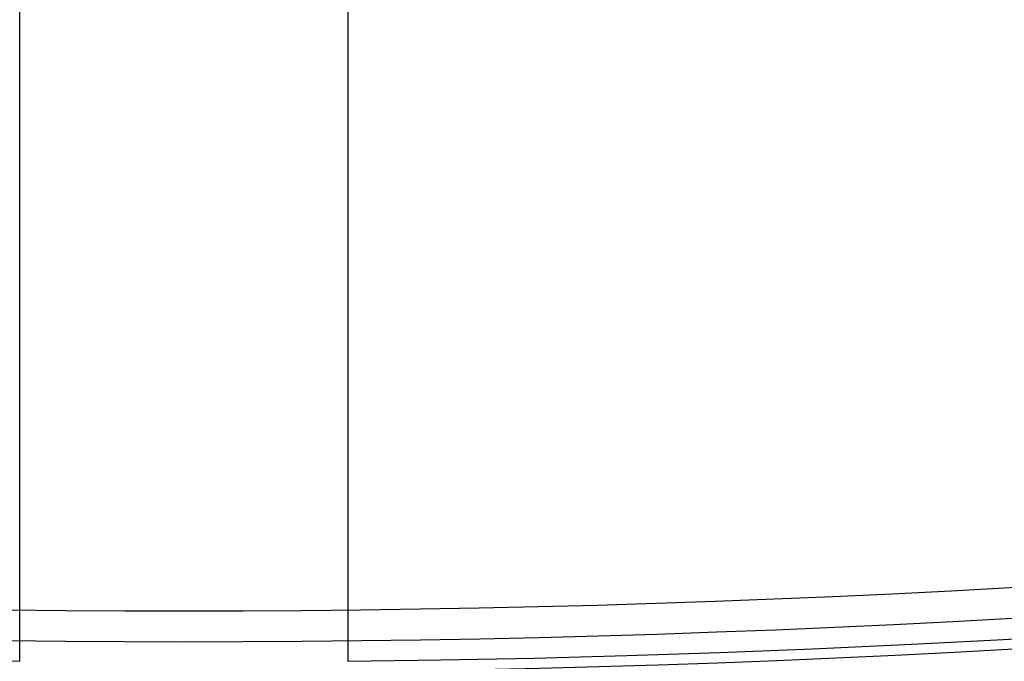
# Model space of a CAD drawing. Header units: millimetres. Extents: x -232 to 232, y -232 to 232.
# Tile 30 of 75: x -2 to 10, y -178.49 to -170.68. Entities that reach past the tile are written whole.
import ezdxf

# ---------------------------------------------------------------- set-up
doc = ezdxf.new("R2010")
doc.units = ezdxf.units.MM
doc.layers.add('HIDDEN', color=7, linetype='Continuous')
doc.layers.add('THICK', color=7, linetype='Continuous')

msp = doc.modelspace()

# ---------------------------------------------------------------- linework, layer by layer
at = {"layer": 'HIDDEN'}
for p, q in [((-2, -178.491), (-2, -177.864)), ((2, -177.864), (2, -178.491))]:
    msp.add_line(p, q, dxfattribs=at)
for radius, start, end in [(182.5, 180.00002, 0), (181.875, 180.49083, 269.50917), (181.875, 270.49081, 359.5092), (188.625, 180.50923, 269.49077), (188.25, 180.50842, 269.49158), (187.875, 180.50756, 269.49244), (187.5, 180.50676, 269.49324), (187.125, 180.5059, 269.4941), (186.75, 180.50499, 269.49501), (186.375, 180.50407, 269.49593), (185.625, 180.50218, 269.49788), (185.25, 180.50115, 269.49885), (184.875, 180.50012, 269.49988), (184.5, 180.49908, 269.50092), (184.125, 180.498, 269.502), (183.75, 180.49685, 269.50315), (183.375, 180.4957, 269.5043), (183, 180.49456, 269.50544), (182.625, 180.4933, 269.5067), (182.25, 180.49209, 269.50791), (182.25, 270.49207, 359.50794), (182.625, 270.49334, 359.50668), (183, 270.49454, 359.50548), (183.375, 270.49568, 359.50428), (183.75, 270.49683, 359.50313), (184.125, 270.49798, 359.50204), (184.5, 270.49906, 359.50095), (184.875, 270.5001, 359.49987), (185.25, 270.50113, 359.49883), (185.625, 270.50216, 359.49786), (186.375, 270.50405, 359.49591), (186.75, 270.50497, 359.49499), (187.125, 270.50588, 359.49414), (187.5, 270.50674, 359.49328), (187.875, 270.5076, 359.49242), (188.25, 270.5084, 359.49161), (188.625, 270.50921, 359.49081), (178.5, 180.64118, 269.35882), (178.5, 270.64116, 359.3588)]:
    msp.add_arc((0, 0), radius, start, end, dxfattribs=at)
at = {"layer": 'THICK'}
for p, q in [((-2, -177.864), (-2, -166.235)), ((2, -166.235), (2, -177.864))]:
    msp.add_line(p, q, dxfattribs=at)
for radius, start, end in [(184.625, 179.99998, 0), (184.25, 179.99998, 0), (183.875, 179.99998, 0), (183.5, 179.99998, 0), (183.125, 179.99998, 0), (182.75, 179.99998, 0), (182.375, 179.99998, 0), (182, 179.99998, 0), (181.625, 179.99998, 0), (181.25, 179.99998, 0), (180.875, 179.99998, 0), (180.5, 179.99998, 0), (180.125, 179.99998, 0), (179.75, 179.99998, 0), (179.375, 179.99998, 0), (179, 179.99998, 0), (178.625, 179.99998, 0), (178.25, 179.99998, 0), (177.875, 179.99998, 0), (186, 180.18407, 269.81593), (186, 270.18405, 359.81591), (190, 270.60311, 359.39685)]:
    msp.add_arc((0, 0), radius, start, end, dxfattribs=at)

doc.saveas('drawing.dxf')
